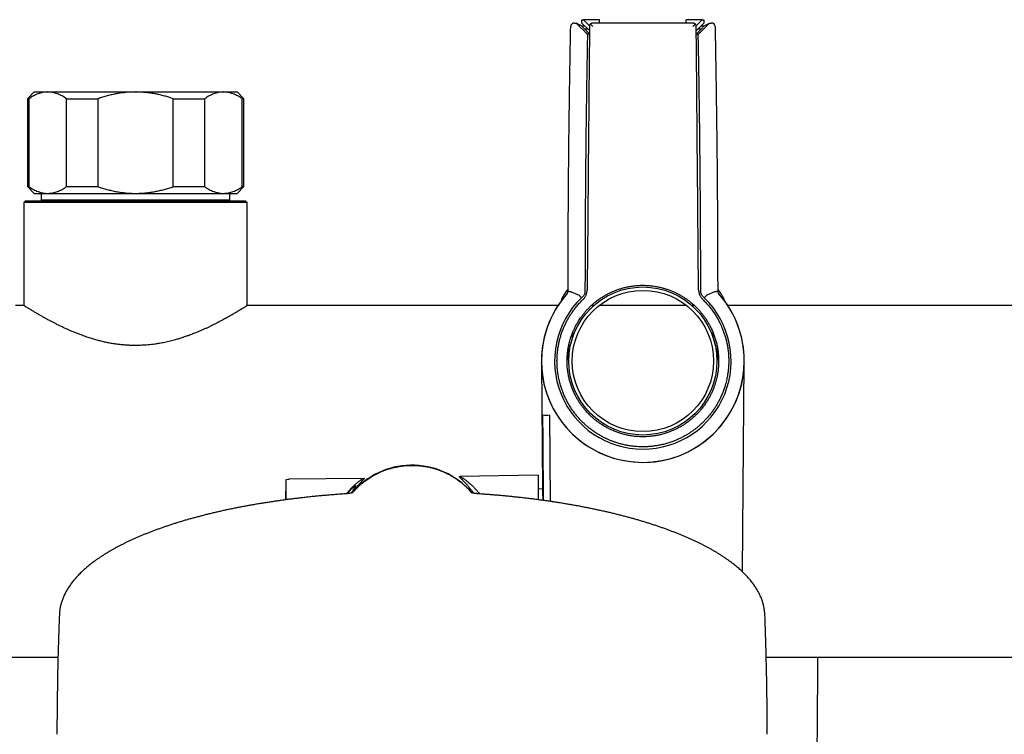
# Model space of a CAD drawing. Header units: millimetres. Extents: x 8 to 1128, y 12 to 2387.
# Tile 38 of 91: x 413 to 559, y 1094 to 1200. Entities that reach past the tile are written whole.
import ezdxf

# ---------------------------------------------------------------- set-up
doc = ezdxf.new("R2010")
doc.units = ezdxf.units.MM

msp = doc.modelspace()

# ---------------------------------------------------------------- linework, layer by layer
at = {"color": 7, "linetype": 'Continuous', "lineweight": 30}
for p, q in [((496.19, 1199.99), (496.4, 1199.99)), ((496.19, 1199.49), (496.19, 1199.99)), ((497.29, 1198.39), (496.19, 1199.49)), ((496.4, 1199.99), (497.3, 1199.09)), ((498.8, 1199.99), (496.4, 1199.99)), ((498.8, 1199.49), (498.8, 1199.99)), ((511.58, 1199.49), (498.8, 1199.49)), ((511.58, 1199.49), (511.58, 1199.99)), ((513.98, 1199.99), (511.58, 1199.99)), ((513.08, 1199.09), (513.98, 1199.99)), ((514.19, 1199.49), (513.1, 1198.39)), ((513.98, 1199.99), (514.19, 1199.99)), ((514.19, 1199.99), (514.19, 1199.49)), ((495.02, 1199.49), (495.35, 1199.49)), ((496.11, 1199.07), (495.35, 1199.49)), ((495.84, 1198.99), (496.49, 1198.34)), ((496.59, 1198.59), (496.11, 1199.07)), ((496.11, 1199.07), (496.61, 1199.07)), ((496.59, 1198.59), (497.28, 1197.9)), ((497.09, 1198.59), (496.59, 1198.59)), ((497.29, 1198.99), (497.29, 1198.99)), ((513.1, 1197.9), (513.79, 1198.59)), ((513.79, 1198.59), (513.29, 1198.59)), ((513.77, 1199.07), (514.27, 1199.07)), ((514.27, 1199.07), (513.79, 1198.59)), ((513.89, 1198.34), (514.54, 1198.99)), ((514.27, 1199.07), (515.04, 1199.49)), ((515.04, 1199.49), (515.36, 1199.49)), ((415.19, 1189.29), (414.19, 1188.29)), ((414.19, 1188.29), (414.19, 1175.29)), ((414.19, 1188.29), (414.42, 1188.29)), ((414.42, 1188.29), (414.42, 1175.29)), ((415.19, 1189.29), (417.2, 1189.29)), ((417.2, 1189.29), (430.19, 1189.29)), ((419.98, 1188.29), (424.62, 1188.29)), ((419.98, 1175.29), (419.98, 1188.29)), ((424.62, 1188.29), (424.62, 1175.29)), ((430.19, 1189.29), (443.18, 1189.29)), ((435.76, 1188.29), (440.4, 1188.29)), ((435.76, 1175.29), (435.76, 1188.29)), ((440.4, 1188.29), (440.4, 1175.29)), ((443.18, 1189.29), (445.19, 1189.29)), ((446.19, 1188.29), (445.19, 1189.29)), ((445.97, 1175.29), (445.97, 1188.29)), ((445.97, 1188.29), (446.19, 1188.29)), ((446.19, 1175.29), (446.19, 1188.29)), ((414.19, 1175.29), (415.19, 1174.29)), ((414.19, 1175.29), (414.42, 1175.29)), ((419.98, 1175.29), (424.62, 1175.29)), ((435.76, 1175.29), (440.4, 1175.29)), ((445.19, 1174.29), (446.19, 1175.29)), ((445.97, 1175.29), (446.19, 1175.29)), ((415.19, 1174.29), (417.2, 1174.29)), ((416.23, 1174.29), (416.23, 1173.29)), ((430.19, 1173.29), (416.23, 1173.29)), ((417.2, 1174.29), (430.19, 1174.29)), ((420.44, 1173.29), (420.44, 1173.19)), ((430.19, 1174.29), (443.18, 1174.29)), ((444.15, 1173.29), (430.19, 1173.29)), ((439.94, 1173.19), (439.94, 1173.29)), ((443.18, 1174.29), (445.19, 1174.29)), ((444.15, 1173.29), (444.15, 1174.29)), ((413.94, 1173.19), (413.69, 1172.94)), ((413.69, 1172.94), (413.69, 1157.69)), ((446.69, 1172.94), (413.69, 1172.94)), ((413.94, 1173.19), (446.44, 1173.19)), ((446.69, 1172.94), (446.44, 1173.19)), ((446.69, 1157.69), (446.69, 1172.94)), ((496.63, 1160.38), (496.63, 1159.78)), ((513.75, 1159.78), (513.75, 1160.38)), ((494.12, 1159.78), (494.13, 1159.91)), ((494.6, 1159.7), (495.75, 1159.22)), ((494.6, 1159.7), (494.6, 1159.7)), ((496.32, 1159.05), (496.11, 1158.86)), ((514.27, 1158.86), (514.07, 1159.05)), ((515.78, 1159.7), (514.64, 1159.22)), ((515.78, 1159.7), (515.78, 1159.7)), ((516.25, 1159.91), (516.26, 1159.78)), ((413.69, 1157.69), (412.43, 1157.69)), ((492.63, 1157.69), (446.69, 1157.69)), ((497.94, 1157.69), (497.56, 1157.69)), ((511.67, 1157.69), (498.72, 1157.69)), ((512.82, 1157.69), (512.44, 1157.69)), ((563.69, 1157.69), (517.75, 1157.69)), ((494.7, 1153.41), (494.79, 1153.41)), ((494.79, 1153.47), (494.79, 1153.66)), ((494.79, 1153.65), (494.79, 1153.41)), ((494.79, 1152.9), (494.79, 1153.47)), ((515.59, 1153.66), (515.59, 1153.47)), ((515.6, 1153.41), (515.59, 1153.64)), ((515.6, 1152.9), (515.59, 1153.47)), ((515.6, 1153.41), (515.69, 1153.41)), ((490.19, 1149.22), (490.36, 1130.56)), ((519.92, 1118.3), (520.19, 1149.22)), ((491.37, 1141.5), (491.48, 1128.72)), ((489.73, 1132.58), (478.12, 1132.38)), ((489.73, 1132.58), (489.73, 1128.97)), ((452.7, 1131.94), (452.43, 1131.93)), ((452.43, 1131.93), (452.43, 1128.97)), ((458.37, 1132.04), (452.92, 1131.99)), ((463.95, 1132.13), (458.37, 1132.04)), ((490.36, 1130.56), (489.73, 1130.55)), ((418.92, 1111.93), (418.92, 1111.94)), ((405.69, 1105.69), (418.72, 1105.69)), ((523.43, 1105.69), (604.69, 1105.69)), ((418.57, 1094.4), (418.58, 1094.26)), ((523.57, 1094.26), (523.57, 1094.4))]:
    msp.add_line(p, q, dxfattribs=at)
at = {"color": 7, "linetype": 'Continuous', "lineweight": 30, "flags": 128}
for points in [[(497.28, 1197.8), (497.23, 1197.82), (497.17, 1197.85), (497.12, 1197.87), (497.08, 1197.88), (497.04, 1197.88), (497.02, 1197.87), (497.01, 1197.86), (497, 1197.83)], [(513.38, 1197.83), (513.38, 1197.86), (513.36, 1197.87), (513.34, 1197.88), (513.3, 1197.88), (513.26, 1197.87), (513.21, 1197.85), (513.15, 1197.82), (513.1, 1197.8)], [(494.13, 1159.91), (494.13, 1159.97), (494.13, 1160.03), (494.13, 1160.08), (494.13, 1160.14), (494.13, 1160.2), (494.13, 1160.26), (494.13, 1160.32), (494.13, 1160.38)], [(516.25, 1160.38), (516.25, 1160.32), (516.25, 1160.26), (516.25, 1160.2), (516.25, 1160.14), (516.25, 1160.08), (516.25, 1160.03), (516.25, 1159.97), (516.25, 1159.91)], [(490.51, 1128.86), (490.44, 1137.78), (490.41, 1141.5)], [(452.42, 1131.51), (452.35, 1129.06), (452.35, 1128.96)], [(452.43, 1131.6), (452.43, 1131.58), (452.42, 1131.51)]]:
    msp.add_lwpolyline(points, dxfattribs=at)
at = {"color": 7, "linetype": 'Continuous', "lineweight": 30}
for radius in [10.95, 10.45]:
    msp.add_circle((505.19, 1149.49), radius, dxfattribs=at)
for centre, radius, start, end in [((495.02, 1198.99), 0.5, 89.9989, 178.8709), ((515.36, 1198.99), 0.5, 1.1291, 90.0011), ((505.19, 1149.49), 15, 138.3329, 41.5669), ((505.19, 1149.49), 15, 138.5707, 0), ((505.19, 1149.49), 13.05, 134.1015, 45.8985), ((497.82, 1156.73), 5, 137.4785, 161.0707), ((512.56, 1156.73), 5, 18.9293, 42.5215), ((505.19, 1149.49), 15, 0, 41.4293), ((505.19, 1148.57), 11.25, 158.7932, 174.5961), ((505.19, 1148.57), 11.25, 5.4039, 21.2068), ((490.9, 1169.85), 28.35, 269.0082, 270.9543), ((471.07, 1122.45), 11.63, 91.2254, 139.572), ((471.07, 1122.45), 11.63, 40.4041, 91.2254), ((452.92, 1131.49), 0.5, 90.5, 116.2042)]:
    msp.add_arc(centre, radius, start, end, dxfattribs=at)
for centre, major_axis, ratio, start_param, end_param in [((504.69, 1547.49), (499.48, 57239.21), 0.000076, 1.576886, 1.577566), ((505.19, 1195.13), (499.5, 0), 0.008727, 1.555981, 1.585612), ((505.69, 1547.49), (-499.48, 57239.21), 0.000076, 4.705619, 4.7063), ((494.76, 1150.47), (0.03, 3), 0.008727, 0.000076, 0.201434), ((515.62, 1150.47), (-0.03, 3), 0.008727, 6.081751, 6.283109)]:
    msp.add_ellipse(centre, major_axis=major_axis, ratio=ratio, start_param=start_param, end_param=end_param, dxfattribs=at)
for points, knots in [([(494.13, 1160.38), (494.14, 1161.99), (494.14, 1165.2), (494.16, 1170.03), (494.19, 1174.86), (494.23, 1179.69), (494.29, 1184.51), (494.35, 1189.34), (494.43, 1194.17), (494.49, 1197.39), (494.52, 1199)], [0, 0, 0, 0, 0.124993, 0.249987, 0.374983, 0.499983, 0.624983, 0.749986, 0.874993, 1, 1, 1, 1]), ([(495.35, 1199.49), (495.35, 1199.48), (495.35, 1199.48), (495.36, 1199.47), (495.38, 1199.45), (495.41, 1199.42), (495.45, 1199.38), (495.51, 1199.32), (495.59, 1199.24), (495.67, 1199.15), (495.76, 1199.07), (495.81, 1199.01), (495.84, 1198.99)], [0, 0, 0, 0, 0.070133, 0.140312, 0.209989, 0.279728, 0.379442, 0.479303, 0.617629, 0.756131, 0.878055, 1, 1, 1, 1]), ([(496.49, 1198.34), (496.53, 1198.3), (496.6, 1198.22), (496.7, 1198.12), (496.79, 1198.04), (496.85, 1197.97), (496.91, 1197.92), (496.94, 1197.89), (496.97, 1197.86), (496.99, 1197.84), (497, 1197.83), (497, 1197.83)], [0, 0, 0, 0, 0.161425, 0.327552, 0.4463391, 0.567979, 0.655952, 0.7460682, 0.8163934, 0.8885936, 1, 1, 1, 1]), ([(497.43, 1199.34), (497.41, 1199.32), (497.37, 1199.26), (497.32, 1199.18), (497.3, 1199.09), (497.29, 1199.02), (497.29, 1198.99), (497.29, 1198.99)], [0, 0, 0, 0, 0.239832, 0.486446, 0.736572, 0.991454, 1, 1, 1, 1]), ([(497.79, 1199.49), (497.79, 1199.49), (497.76, 1199.49), (497.69, 1199.48), (497.6, 1199.45), (497.51, 1199.41), (497.46, 1199.36), (497.43, 1199.34)], [0, 0, 0, 0, 0.008455, 0.260907, 0.518338, 0.756018, 1, 1, 1, 1]), ([(497.78, 1198.99), (497.78, 1198.99), (497.76, 1199.01), (497.7, 1199.07), (497.62, 1199.15), (497.54, 1199.24), (497.47, 1199.3), (497.44, 1199.33), (497.43, 1199.34)], [0, 0, 0, 0, 0.008442, 0.220967, 0.433453, 0.680037, 0.926305, 1, 1, 1, 1]), ([(512.95, 1199.34), (512.92, 1199.36), (512.87, 1199.41), (512.78, 1199.45), (512.69, 1199.48), (512.63, 1199.49), (512.59, 1199.49), (512.59, 1199.49)], [0, 0, 0, 0, 0.237314, 0.481664, 0.734016, 0.991545, 1, 1, 1, 1]), ([(512.6, 1198.99), (512.6, 1198.99), (512.63, 1199.01), (512.68, 1199.07), (512.76, 1199.15), (512.85, 1199.24), (512.91, 1199.3), (512.94, 1199.33), (512.95, 1199.34)], [0, 0, 0, 0, 0.008442, 0.220967, 0.433453, 0.680037, 0.926305, 1, 1, 1, 1]), ([(513.09, 1198.99), (513.09, 1198.99), (513.09, 1199.02), (513.08, 1199.09), (513.06, 1199.18), (513.02, 1199.26), (512.97, 1199.31), (512.95, 1199.34)], [0, 0, 0, 0, 0.008547, 0.258761, 0.513556, 0.753737, 1, 1, 1, 1]), ([(513.38, 1197.83), (513.38, 1197.83), (513.38, 1197.83), (513.4, 1197.85), (513.42, 1197.87), (513.45, 1197.9), (513.49, 1197.94), (513.55, 1198), (513.62, 1198.07), (513.71, 1198.15), (513.8, 1198.24), (513.86, 1198.31), (513.89, 1198.34)], [0, 0, 0, 0, 0.069673, 0.139381, 0.208665, 0.278007, 0.373987, 0.470099, 0.601061, 0.732187, 0.866075, 1, 1, 1, 1]), ([(514.54, 1198.99), (514.58, 1199.02), (514.66, 1199.1), (514.76, 1199.2), (514.84, 1199.29), (514.91, 1199.35), (514.96, 1199.4), (514.99, 1199.44), (515.01, 1199.46), (515.03, 1199.48), (515.03, 1199.48), (515.04, 1199.49)], [0, 0, 0, 0, 0.170573, 0.341024, 0.462343, 0.58351, 0.672552, 0.761478, 0.832042, 0.902539, 1, 1, 1, 1]), ([(515.86, 1199), (515.89, 1197.39), (515.95, 1194.17), (516.03, 1189.34), (516.09, 1184.51), (516.15, 1179.69), (516.19, 1174.86), (516.22, 1170.03), (516.24, 1165.21), (516.25, 1161.99), (516.25, 1160.38)], [0, 0, 0, 0, 0.124993, 0.249987, 0.374983, 0.499983, 0.624983, 0.749986, 0.874993, 1, 1, 1, 1]), ([(497, 1197.83), (496.97, 1196.27), (496.91, 1193.15), (496.84, 1188.47), (496.78, 1183.79), (496.73, 1179.11), (496.69, 1174.42), (496.66, 1169.74), (496.64, 1165.06), (496.64, 1161.94), (496.63, 1160.38)], [0, 0, 0, 0, 0.124993, 0.249986, 0.374982, 0.499978, 0.624982, 0.749986, 0.874993, 1, 1, 1, 1]), ([(513.75, 1160.38), (513.75, 1161.94), (513.74, 1165.06), (513.72, 1169.74), (513.69, 1174.42), (513.65, 1179.1), (513.6, 1183.79), (513.54, 1188.47), (513.47, 1193.15), (513.41, 1196.27), (513.38, 1197.83)], [0, 0, 0, 0, 0.1249931, 0.2499863, 0.3749821, 0.499978, 0.6249821, 0.7499863, 0.8749931, 1, 1, 1, 1]), ([(417.2, 1189.29), (417.17, 1189.29), (417.02, 1189.29), (416.77, 1189.27), (416.43, 1189.22), (416.09, 1189.13), (415.76, 1189.02), (415.42, 1188.88), (415.08, 1188.71), (414.75, 1188.51), (414.53, 1188.36), (414.42, 1188.29)], [0, 0, 0, 0, 0.034085, 0.152699, 0.271315, 0.390844, 0.510376, 0.632431, 0.75449, 0.877243, 1, 1, 1, 1]), ([(419.98, 1188.29), (419.87, 1188.36), (419.65, 1188.51), (419.32, 1188.71), (418.98, 1188.88), (418.63, 1189.02), (418.28, 1189.14), (417.92, 1189.23), (417.56, 1189.28), (417.32, 1189.29), (417.2, 1189.29)], [0, 0, 0, 0, 0.122973, 0.245942, 0.369581, 0.493217, 0.619375, 0.745529, 0.872765, 1, 1, 1, 1]), ([(430.19, 1189.29), (429.96, 1189.29), (429.49, 1189.28), (428.8, 1189.23), (428.1, 1189.15), (427.4, 1189.04), (426.7, 1188.89), (426, 1188.72), (425.31, 1188.52), (424.85, 1188.37), (424.62, 1188.29)], [0, 0, 0, 0, 0.122618, 0.245238, 0.368878, 0.492521, 0.618996, 0.745475, 0.872735, 1, 1, 1, 1]), ([(435.76, 1188.29), (435.54, 1188.36), (435.12, 1188.51), (434.46, 1188.7), (433.81, 1188.86), (433.14, 1189.01), (432.46, 1189.12), (431.76, 1189.21), (431.07, 1189.27), (430.54, 1189.29), (430.25, 1189.29), (430.19, 1189.29)], [0, 0, 0, 0, 0.119246, 0.238489, 0.358338, 0.478183, 0.600299, 0.722411, 0.845493, 0.968574, 1, 1, 1, 1]), ([(443.18, 1189.29), (443.15, 1189.29), (443, 1189.29), (442.75, 1189.27), (442.41, 1189.22), (442.07, 1189.13), (441.74, 1189.02), (441.4, 1188.88), (441.06, 1188.71), (440.73, 1188.51), (440.51, 1188.36), (440.4, 1188.29)], [0, 0, 0, 0, 0.0340845, 0.152699, 0.2713147, 0.3908442, 0.5103765, 0.6324315, 0.7544901, 0.8772433, 1, 1, 1, 1]), ([(445.97, 1188.29), (445.85, 1188.36), (445.63, 1188.51), (445.3, 1188.71), (444.96, 1188.88), (444.61, 1189.02), (444.26, 1189.14), (443.9, 1189.23), (443.54, 1189.28), (443.3, 1189.29), (443.18, 1189.29)], [0, 0, 0, 0, 0.122973, 0.245942, 0.369581, 0.493217, 0.619375, 0.745529, 0.872765, 1, 1, 1, 1]), ([(414.42, 1175.29), (414.53, 1175.21), (414.75, 1175.07), (415.08, 1174.87), (415.42, 1174.7), (415.77, 1174.55), (416.12, 1174.44), (416.48, 1174.35), (416.84, 1174.3), (417.08, 1174.29), (417.2, 1174.29)], [0, 0, 0, 0, 0.122973, 0.245942, 0.369581, 0.493217, 0.619375, 0.745529, 0.872765, 1, 1, 1, 1]), ([(417.2, 1174.29), (417.23, 1174.29), (417.38, 1174.29), (417.63, 1174.31), (417.97, 1174.36), (418.31, 1174.45), (418.65, 1174.56), (418.98, 1174.7), (419.32, 1174.87), (419.65, 1175.07), (419.87, 1175.22), (419.98, 1175.29)], [0, 0, 0, 0, 0.034085, 0.152699, 0.271315, 0.390844, 0.510376, 0.632431, 0.75449, 0.877243, 1, 1, 1, 1]), ([(424.62, 1175.29), (424.84, 1175.21), (425.29, 1175.07), (425.96, 1174.87), (426.64, 1174.7), (427.33, 1174.55), (428.03, 1174.44), (428.75, 1174.35), (429.47, 1174.3), (429.95, 1174.29), (430.19, 1174.29)], [0, 0, 0, 0, 0.122973, 0.245942, 0.369581, 0.493217, 0.619375, 0.745529, 0.872765, 1, 1, 1, 1]), ([(430.19, 1174.29), (430.25, 1174.29), (430.54, 1174.29), (431.05, 1174.31), (431.72, 1174.36), (432.4, 1174.45), (433.07, 1174.56), (433.75, 1174.7), (434.42, 1174.87), (435.1, 1175.07), (435.54, 1175.21), (435.76, 1175.29)], [0, 0, 0, 0, 0.031426, 0.150353, 0.269282, 0.389133, 0.508986, 0.631385, 0.753788, 0.876892, 1, 1, 1, 1]), ([(440.4, 1175.29), (440.51, 1175.21), (440.73, 1175.07), (441.07, 1174.87), (441.41, 1174.7), (441.75, 1174.55), (442.1, 1174.44), (442.46, 1174.35), (442.82, 1174.3), (443.06, 1174.29), (443.18, 1174.29)], [0, 0, 0, 0, 0.1229729, 0.2459423, 0.3695815, 0.4932168, 0.6193748, 0.7455295, 0.8727654, 1, 1, 1, 1]), ([(443.18, 1174.29), (443.21, 1174.29), (443.36, 1174.29), (443.62, 1174.31), (443.95, 1174.36), (444.29, 1174.45), (444.63, 1174.56), (444.96, 1174.7), (445.3, 1174.87), (445.63, 1175.07), (445.86, 1175.22), (445.97, 1175.29)], [0, 0, 0, 0, 0.0340845, 0.152699, 0.2713147, 0.3908442, 0.5103765, 0.6324315, 0.7544901, 0.8772433, 1, 1, 1, 1]), ([(505.19, 1138.29), (505.39, 1138.29), (505.8, 1138.29), (506.41, 1138.35), (507.03, 1138.43), (507.65, 1138.55), (508.28, 1138.71), (508.85, 1138.9), (509.38, 1139.09), (509.85, 1139.29), (510.31, 1139.52), (510.75, 1139.76), (511.18, 1140.01), (511.56, 1140.27), (511.9, 1140.51), (512.24, 1140.77), (512.6, 1141.08), (513, 1141.45), (513.37, 1141.83), (513.73, 1142.22), (514.07, 1142.64), (514.39, 1143.09), (514.69, 1143.54), (514.96, 1143.99), (515.21, 1144.45), (515.43, 1144.92), (515.62, 1145.38), (515.79, 1145.85), (515.93, 1146.28), (516.04, 1146.68), (516.14, 1147.08), (516.23, 1147.53), (516.31, 1148.03), (516.36, 1148.54), (516.39, 1149.04), (516.4, 1149.54), (516.39, 1150), (516.36, 1150.42), (516.31, 1150.87), (516.24, 1151.41), (516.11, 1152.02), (515.95, 1152.63), (515.76, 1153.23), (515.53, 1153.82), (515.29, 1154.36), (515.03, 1154.85), (514.78, 1155.29), (514.51, 1155.72), (514.22, 1156.13), (513.91, 1156.53), (513.62, 1156.88), (513.34, 1157.19), (513.08, 1157.45), (512.81, 1157.71), (512.47, 1158.02), (512.03, 1158.38), (511.51, 1158.75), (511, 1159.08), (510.5, 1159.36), (510.01, 1159.61), (509.52, 1159.83), (509.04, 1160.02), (508.55, 1160.18), (508.07, 1160.32), (507.58, 1160.44), (507.14, 1160.53), (506.73, 1160.59), (506.3, 1160.64), (505.78, 1160.68), (505.27, 1160.7), (504.83, 1160.69), (504.36, 1160.67), (503.8, 1160.61), (503.17, 1160.52), (502.57, 1160.39), (502.02, 1160.24), (501.5, 1160.07), (501, 1159.89), (500.53, 1159.68), (500.08, 1159.46), (499.63, 1159.22), (499.2, 1158.96), (498.82, 1158.71), (498.48, 1158.47), (498.15, 1158.21), (497.79, 1157.91), (497.41, 1157.56), (497.05, 1157.19), (496.71, 1156.82), (496.39, 1156.43), (496.12, 1156.07), (495.89, 1155.74), (495.66, 1155.39), (495.42, 1154.98), (495.18, 1154.53), (494.96, 1154.06), (494.76, 1153.6), (494.59, 1153.13), (494.45, 1152.7), (494.34, 1152.3), (494.25, 1151.9), (494.15, 1151.45), (494.08, 1150.94), (494.02, 1150.44), (493.99, 1149.94), (493.98, 1149.43), (493.99, 1148.98), (494.02, 1148.56), (494.07, 1148.11), (494.14, 1147.57), (494.27, 1146.96), (494.43, 1146.35), (494.62, 1145.75), (494.85, 1145.16), (495.09, 1144.62), (495.35, 1144.13), (495.6, 1143.69), (495.87, 1143.26), (496.16, 1142.84), (496.47, 1142.45), (496.77, 1142.1), (497.05, 1141.79), (497.34, 1141.49), (497.7, 1141.16), (498.1, 1140.81), (498.52, 1140.48), (498.96, 1140.17), (499.41, 1139.88), (499.89, 1139.61), (500.4, 1139.36), (500.94, 1139.12), (501.51, 1138.9), (502.11, 1138.71), (502.72, 1138.55), (503.36, 1138.43), (503.99, 1138.34), (504.6, 1138.29), (504.99, 1138.29), (505.19, 1138.29)], [0, 0, 0, 0, 0.008555, 0.017301, 0.026046, 0.035184, 0.044321, 0.053688, 0.060942, 0.068199, 0.075453, 0.082572, 0.089695, 0.096814, 0.102097, 0.107379, 0.115009, 0.122639, 0.130166, 0.137694, 0.145416, 0.153137, 0.161076, 0.16846, 0.175847, 0.18323, 0.190302, 0.197378, 0.20445, 0.209613, 0.214776, 0.222028, 0.229285, 0.236537, 0.243656, 0.250778, 0.257896, 0.263178, 0.268459, 0.27735, 0.286241, 0.29515, 0.304059, 0.313092, 0.322126, 0.329377, 0.336633, 0.343884, 0.351002, 0.358123, 0.36524, 0.370521, 0.375802, 0.380987, 0.386171, 0.395635, 0.405099, 0.413328, 0.421557, 0.429495, 0.436879, 0.444267, 0.45165, 0.458722, 0.465798, 0.47287, 0.478033, 0.483196, 0.491598, 0.5, 0.505184, 0.510368, 0.519831, 0.529294, 0.537523, 0.545752, 0.553689, 0.560943, 0.5682, 0.575454, 0.582573, 0.589696, 0.596815, 0.602098, 0.60738, 0.614763, 0.622151, 0.629534, 0.636606, 0.643681, 0.650752, 0.655915, 0.661078, 0.668462, 0.675849, 0.683233, 0.690304, 0.69738, 0.704452, 0.709615, 0.714778, 0.72203, 0.729287, 0.736539, 0.743658, 0.75078, 0.757898, 0.76318, 0.768461, 0.777352, 0.786243, 0.795152, 0.804061, 0.813094, 0.822128, 0.82938, 0.836635, 0.843887, 0.851004, 0.858125, 0.865243, 0.870523, 0.875804, 0.883434, 0.891063, 0.898591, 0.906118, 0.913839, 0.92156, 0.929498, 0.938055, 0.946802, 0.955549, 0.964688, 0.973827, 0.983196, 0.991598, 1, 1, 1, 1]), ([(493.95, 1159.41), (493.97, 1159.45), (494.03, 1159.51), (494.09, 1159.63), (494.11, 1159.73), (494.12, 1159.78)], [0, 0, 0, 0, 0.303115, 0.615021, 1, 1, 1, 1]), ([(494.6, 1159.7), (494.57, 1159.7), (494.52, 1159.71), (494.44, 1159.73), (494.36, 1159.74), (494.29, 1159.75), (494.24, 1159.76), (494.19, 1159.77), (494.15, 1159.77), (494.13, 1159.78), (494.12, 1159.78), (494.12, 1159.78), (494.12, 1159.78)], [0, 0, 0, 0, 0.108085, 0.219304, 0.327389, 0.438608, 0.546693, 0.657911, 0.766006, 0.877233, 0.972053, 1, 1, 1, 1]), ([(495.75, 1159.22), (495.75, 1159.22), (495.75, 1159.22), (495.75, 1159.22), (495.75, 1159.22)], [0, 0, 0, 0, 0.840749, 1, 1, 1, 1]), ([(495.75, 1159.22), (495.77, 1159.2), (495.81, 1159.16), (495.87, 1159.1), (495.92, 1159.05), (495.97, 1158.99), (496.02, 1158.95), (496.05, 1158.91), (496.08, 1158.88), (496.1, 1158.86), (496.11, 1158.86), (496.11, 1158.86), (496.11, 1158.86)], [0, 0, 0, 0, 0.104707, 0.212451, 0.317159, 0.424903, 0.529614, 0.637361, 0.74208, 0.849836, 0.965411, 1, 1, 1, 1]), ([(496.63, 1159.78), (496.63, 1159.73), (496.63, 1159.61), (496.58, 1159.45), (496.51, 1159.3), (496.42, 1159.16), (496.35, 1159.08), (496.32, 1159.05)], [0, 0, 0, 0, 0.2021121, 0.4100854, 0.6122008, 0.8201758, 1, 1, 1, 1]), ([(496.34, 1158.6), (496.39, 1158.64), (496.48, 1158.73), (496.6, 1158.89), (496.7, 1159.06), (496.79, 1159.23), (496.85, 1159.4), (496.9, 1159.56), (496.93, 1159.73), (496.95, 1159.88), (496.95, 1159.97), (496.95, 1160.01)], [0, 0, 0, 0, 0.121945, 0.245044, 0.371847, 0.499949, 0.604681, 0.71014, 0.817893, 0.926438, 1, 1, 1, 1]), ([(513.43, 1160.01), (513.43, 1159.95), (513.44, 1159.82), (513.47, 1159.62), (513.52, 1159.43), (513.58, 1159.25), (513.66, 1159.09), (513.75, 1158.95), (513.84, 1158.81), (513.94, 1158.69), (514.01, 1158.62), (514.04, 1158.6)], [0, 0, 0, 0, 0.121945, 0.245043, 0.371847, 0.499949, 0.604675, 0.710129, 0.817876, 0.926415, 1, 1, 1, 1]), ([(514.07, 1159.05), (514.03, 1159.09), (513.95, 1159.17), (513.86, 1159.31), (513.79, 1159.47), (513.75, 1159.63), (513.75, 1159.73), (513.75, 1159.78)], [0, 0, 0, 0, 0.202167, 0.410197, 0.61236, 0.820388, 1, 1, 1, 1]), ([(514.63, 1159.22), (514.61, 1159.2), (514.57, 1159.16), (514.51, 1159.1), (514.46, 1159.05), (514.41, 1158.99), (514.37, 1158.95), (514.33, 1158.91), (514.3, 1158.88), (514.28, 1158.86), (514.27, 1158.86), (514.27, 1158.86), (514.27, 1158.86)], [0, 0, 0, 0, 0.104707, 0.212451, 0.317159, 0.424903, 0.529614, 0.637361, 0.74208, 0.849836, 0.965411, 1, 1, 1, 1]), ([(514.63, 1159.22), (514.63, 1159.22), (514.63, 1159.22), (514.64, 1159.22), (514.64, 1159.22)], [0, 0, 0, 0, 0.8408116, 1, 1, 1, 1]), ([(516.26, 1159.78), (516.26, 1159.78), (516.26, 1159.78), (516.25, 1159.78), (516.23, 1159.77), (516.2, 1159.77), (516.15, 1159.76), (516.09, 1159.75), (516.02, 1159.74), (515.95, 1159.73), (515.87, 1159.71), (515.81, 1159.7), (515.78, 1159.7)], [0, 0, 0, 0, 0.0279473, 0.1227665, 0.2308608, 0.3420886, 0.4501734, 0.561392, 0.6694768, 0.780696, 0.8887808, 1, 1, 1, 1]), ([(516.26, 1159.78), (516.27, 1159.74), (516.29, 1159.66), (516.34, 1159.53), (516.4, 1159.45), (516.44, 1159.41)], [0, 0, 0, 0, 0.303115, 0.61502, 1, 1, 1, 1]), ([(446.69, 1157.69), (446.69, 1157.69), (446.69, 1157.69), (446.67, 1157.68), (446.64, 1157.66), (446.58, 1157.62), (446.5, 1157.57), (446.4, 1157.51), (446.26, 1157.42), (446.09, 1157.32), (445.87, 1157.18), (445.61, 1157.02), (445.35, 1156.86), (445.09, 1156.71), (444.86, 1156.57), (444.6, 1156.42), (444.34, 1156.27), (444.08, 1156.12), (443.8, 1155.96), (443.5, 1155.8), (443.19, 1155.62), (442.87, 1155.45), (442.54, 1155.28), (442.2, 1155.1), (441.85, 1154.92), (441.48, 1154.74), (441.1, 1154.56), (440.71, 1154.37), (440.3, 1154.18), (439.88, 1154), (439.37, 1153.78), (438.78, 1153.54), (438.15, 1153.3), (437.57, 1153.1), (437.03, 1152.92), (436.48, 1152.74), (435.97, 1152.6), (435.51, 1152.48), (435.1, 1152.38), (434.7, 1152.29), (434.31, 1152.2), (433.91, 1152.13), (433.48, 1152.05), (433.03, 1151.98), (432.54, 1151.92), (432.05, 1151.87), (431.58, 1151.83), (431.13, 1151.81), (430.71, 1151.79), (430.29, 1151.78), (429.82, 1151.79), (429.31, 1151.8), (428.75, 1151.84), (428.19, 1151.88), (427.58, 1151.95), (426.93, 1152.04), (426.25, 1152.16), (425.6, 1152.3), (424.96, 1152.45), (424.33, 1152.62), (423.67, 1152.81), (422.98, 1153.04), (422.32, 1153.27), (421.73, 1153.49), (421.21, 1153.7), (420.69, 1153.92), (420.19, 1154.13), (419.7, 1154.36), (419.23, 1154.58), (418.77, 1154.8), (418.35, 1155.02), (417.96, 1155.22), (417.55, 1155.43), (417.11, 1155.67), (416.65, 1155.92), (416.22, 1156.17), (415.88, 1156.36), (415.62, 1156.52), (415.42, 1156.63), (415.23, 1156.74), (415.04, 1156.86), (414.84, 1156.98), (414.64, 1157.1), (414.45, 1157.22), (414.29, 1157.32), (414.15, 1157.41), (414.02, 1157.48), (413.92, 1157.55), (413.83, 1157.6), (413.76, 1157.65), (413.72, 1157.67), (413.7, 1157.69), (413.69, 1157.69), (413.69, 1157.69), (413.69, 1157.69)], [0, 0, 0, 0, 0.0084, 0.0167344, 0.0250772, 0.0362712, 0.0474652, 0.0587397, 0.0700144, 0.0842464, 0.0985166, 0.1133791, 0.1282815, 0.1386195, 0.1489576, 0.1593438, 0.16973, 0.1792271, 0.1887326, 0.1991944, 0.2096668, 0.219562, 0.2294573, 0.2393861, 0.249315, 0.2595744, 0.2698338, 0.280129, 0.2904243, 0.3010397, 0.3116652, 0.3271268, 0.3426216, 0.3542868, 0.3659519, 0.3776836, 0.3894152, 0.3977081, 0.406008, 0.4138231, 0.4216381, 0.4294797, 0.4373213, 0.4465458, 0.4557703, 0.4650457, 0.474321, 0.4823526, 0.4903932, 0.4982106, 0.5060363, 0.5165403, 0.5270443, 0.5376285, 0.5482128, 0.5615795, 0.5749829, 0.5877758, 0.600569, 0.6134698, 0.626371, 0.6419793, 0.6576268, 0.6698529, 0.682079, 0.6943704, 0.7066619, 0.7190503, 0.7314386, 0.7438904, 0.7563421, 0.7669856, 0.7776394, 0.7931426, 0.8086793, 0.8238279, 0.8390105, 0.8472991, 0.8555876, 0.8639009, 0.8722142, 0.8831402, 0.8940817, 0.9050713, 0.9160778, 0.9268043, 0.9375307, 0.9483253, 0.9591199, 0.9704755, 0.9818522, 0.9894635, 0.9970747, 1, 1, 1, 1]), ([(505.19, 1136.79), (505.19, 1136.79), (505.05, 1136.79), (504.75, 1136.8), (504.27, 1136.82), (503.74, 1136.87), (503.17, 1136.95), (502.61, 1137.05), (502.06, 1137.18), (501.52, 1137.33), (501.03, 1137.49), (500.58, 1137.66), (500.13, 1137.84), (499.65, 1138.06), (499.14, 1138.33), (498.64, 1138.61), (498.16, 1138.91), (497.7, 1139.23), (497.29, 1139.55), (496.92, 1139.85), (496.56, 1140.17), (496.18, 1140.54), (495.78, 1140.96), (495.41, 1141.39), (495.06, 1141.83), (494.73, 1142.29), (494.41, 1142.77), (494.11, 1143.28), (493.83, 1143.82), (493.57, 1144.36), (493.34, 1144.92), (493.14, 1145.49), (492.96, 1146.09), (492.82, 1146.62), (492.73, 1147.08), (492.65, 1147.51), (492.58, 1148), (492.53, 1148.55), (492.5, 1149.13), (492.49, 1149.73), (492.52, 1150.34), (492.58, 1150.96), (492.66, 1151.57), (492.78, 1152.16), (492.92, 1152.75), (493.08, 1153.32), (493.28, 1153.9), (493.51, 1154.48), (493.74, 1154.98), (493.96, 1155.41), (494.17, 1155.8), (494.43, 1156.24), (494.75, 1156.71), (495.09, 1157.19), (495.48, 1157.67), (495.9, 1158.15), (496.19, 1158.45), (496.34, 1158.6)], [0, 0, 0, 0, 0.000002, 0.014543, 0.029083, 0.048198, 0.067323, 0.086438, 0.105063, 0.123696, 0.14232, 0.156861, 0.171401, 0.190515, 0.209639, 0.228753, 0.247377, 0.26601, 0.284633, 0.29917, 0.313707, 0.332816, 0.351935, 0.371044, 0.389663, 0.408291, 0.42691, 0.447396, 0.467385, 0.487374, 0.507296, 0.527218, 0.548237, 0.569257, 0.582023, 0.594789, 0.613148, 0.631516, 0.649875, 0.670451, 0.69104, 0.711617, 0.732101, 0.75209, 0.772079, 0.792002, 0.811924, 0.832943, 0.853963, 0.867051, 0.880139, 0.898969, 0.917808, 0.936638, 0.957754, 0.978884, 1, 1, 1, 1]), ([(514.04, 1158.6), (514.19, 1158.44), (514.5, 1158.13), (514.93, 1157.65), (515.32, 1157.15), (515.68, 1156.66), (516, 1156.16), (516.29, 1155.66), (516.54, 1155.19), (516.75, 1154.75), (516.94, 1154.3), (517.13, 1153.81), (517.32, 1153.26), (517.48, 1152.71), (517.61, 1152.16), (517.71, 1151.62), (517.79, 1151.11), (517.84, 1150.63), (517.87, 1150.14), (517.89, 1149.61), (517.88, 1149.03), (517.85, 1148.46), (517.79, 1147.9), (517.71, 1147.35), (517.61, 1146.85), (517.5, 1146.38), (517.37, 1145.91), (517.21, 1145.4), (517.01, 1144.85), (516.79, 1144.33), (516.55, 1143.82), (516.3, 1143.33), (516.04, 1142.88), (515.78, 1142.48), (515.5, 1142.07), (515.18, 1141.65), (514.81, 1141.2), (514.43, 1140.78), (514.04, 1140.38), (513.63, 1140), (513.24, 1139.66), (512.86, 1139.37), (512.46, 1139.08), (512.02, 1138.78), (511.52, 1138.48), (511.02, 1138.21), (510.52, 1137.96), (510.01, 1137.74), (509.46, 1137.53), (508.86, 1137.33), (508.22, 1137.15), (507.59, 1137.02), (506.97, 1136.91), (506.37, 1136.84), (505.78, 1136.8), (505.39, 1136.8), (505.19, 1136.79)], [0, 0, 0, 0, 0.02191, 0.043221, 0.064532, 0.084488, 0.104444, 0.123401, 0.142359, 0.157134, 0.17191, 0.191128, 0.210356, 0.229575, 0.247952, 0.266338, 0.284716, 0.299491, 0.314265, 0.333483, 0.352711, 0.371928, 0.390305, 0.408691, 0.427067, 0.441842, 0.456616, 0.475833, 0.49506, 0.514278, 0.532654, 0.551039, 0.569415, 0.584191, 0.598966, 0.618185, 0.637415, 0.656634, 0.675012, 0.693399, 0.711777, 0.726552, 0.741327, 0.760545, 0.779774, 0.798993, 0.81737, 0.835756, 0.854133, 0.876569, 0.898399, 0.920228, 0.940679, 0.96113, 0.980565, 1, 1, 1, 1]), ([(490.19, 1149.19), (490.19, 1149.19), (490.19, 1149.2), (490.19, 1149.21), (490.19, 1149.22), (490.19, 1149.22)], [0, 0, 0, 0, 0.11455, 0.795812, 1, 1, 1, 1]), ([(520.19, 1149.22), (520.19, 1149.22), (520.19, 1149.22), (520.19, 1149.22), (520.19, 1149.22)], [0, 0, 0, 0, 0.990234, 1, 1, 1, 1]), ([(520.19, 1149.22), (520.19, 1149.22), (520.19, 1149.22), (520.19, 1149.21), (520.19, 1149.2), (520.19, 1149.19)], [0, 0, 0, 0, 0.2317787, 0.9689914, 1, 1, 1, 1]), ([(462.27, 1130), (462.34, 1130.08), (462.52, 1130.3), (462.84, 1130.63), (463.24, 1131.01), (463.61, 1131.34), (463.94, 1131.6), (464.22, 1131.81), (464.51, 1132.02), (464.83, 1132.23), (465.17, 1132.44), (465.54, 1132.65), (465.91, 1132.84), (466.25, 1133), (466.55, 1133.14), (466.87, 1133.27), (467.18, 1133.38), (467.49, 1133.49), (467.77, 1133.57), (468.03, 1133.65), (468.3, 1133.72), (468.56, 1133.78), (468.82, 1133.83), (469.05, 1133.88), (469.26, 1133.91), (469.49, 1133.95), (469.71, 1133.97), (469.92, 1134), (470.12, 1134.02), (470.34, 1134.03), (470.56, 1134.04), (470.8, 1134.05), (471.05, 1134.05), (471.3, 1134.05), (471.54, 1134.05), (471.78, 1134.03), (472.03, 1134.02), (472.27, 1133.99), (472.52, 1133.96), (472.75, 1133.93), (473.01, 1133.89), (473.29, 1133.84), (473.58, 1133.78), (473.87, 1133.71), (474.15, 1133.64), (474.4, 1133.57), (474.62, 1133.5), (474.9, 1133.41), (475.23, 1133.29), (475.64, 1133.12), (476.04, 1132.94), (476.45, 1132.73), (476.86, 1132.51), (477.28, 1132.26), (477.65, 1132.01), (477.99, 1131.77), (478.31, 1131.53), (478.63, 1131.26), (478.98, 1130.95), (479.32, 1130.62), (479.63, 1130.29), (479.8, 1130.09), (479.88, 1130)], [0, 0, 0, 0, 0.023712, 0.062005, 0.101902, 0.141813, 0.164518, 0.187223, 0.211052, 0.234882, 0.25871, 0.283838, 0.308965, 0.326387, 0.343807, 0.359594, 0.37538, 0.390162, 0.401084, 0.412004, 0.421922, 0.431839, 0.441147, 0.447685, 0.454222, 0.460808, 0.467392, 0.472512, 0.477632, 0.482818, 0.488003, 0.493639, 0.499378, 0.505118, 0.510751, 0.516474, 0.522199, 0.528739, 0.535282, 0.541908, 0.548537, 0.558197, 0.568359, 0.578523, 0.589452, 0.600381, 0.609381, 0.618381, 0.638002, 0.657627, 0.681353, 0.705081, 0.733298, 0.761517, 0.791726, 0.81683, 0.841934, 0.872279, 0.902624, 0.938987, 0.975351, 1, 1, 1, 1]), ([(461.4, 1129.85), (461.45, 1129.93), (461.6, 1130.12), (461.85, 1130.41), (462.13, 1130.72), (462.38, 1130.96), (462.59, 1131.16), (462.77, 1131.32), (462.94, 1131.46), (463.1, 1131.6), (463.25, 1131.72), (463.39, 1131.81), (463.5, 1131.89), (463.59, 1131.95), (463.67, 1132.01), (463.75, 1132.05), (463.82, 1132.09), (463.88, 1132.12), (463.92, 1132.13), (463.96, 1132.14), (463.98, 1132.13), (463.97, 1132.1), (463.95, 1132.06), (463.91, 1132.01), (463.86, 1131.95), (463.8, 1131.88), (463.73, 1131.8), (463.64, 1131.7), (463.53, 1131.59), (463.41, 1131.45), (463.28, 1131.31), (463.15, 1131.16), (463.01, 1131), (462.88, 1130.84), (462.75, 1130.68), (462.58, 1130.47), (462.43, 1130.26), (462.31, 1130.1), (462.28, 1130.05)], [0, 0, 0, 0, 0.026652, 0.069562, 0.112772, 0.15605, 0.185128, 0.214229, 0.24347, 0.27274, 0.302168, 0.331632, 0.353772, 0.375913, 0.398136, 0.420358, 0.444768, 0.469177, 0.493737, 0.518296, 0.546797, 0.575297, 0.604062, 0.632827, 0.657182, 0.681538, 0.706024, 0.730511, 0.758854, 0.787196, 0.815677, 0.844157, 0.868721, 0.893285, 0.917911, 0.942536, 0.981072, 1, 1, 1, 1]), ([(480.17, 1129.94), (480.09, 1130.04), (479.94, 1130.25), (479.71, 1130.56), (479.5, 1130.81), (479.32, 1131.02), (479.17, 1131.19), (479.03, 1131.35), (478.87, 1131.52), (478.68, 1131.71), (478.52, 1131.88), (478.39, 1132.01), (478.31, 1132.1), (478.24, 1132.17), (478.19, 1132.22), (478.15, 1132.27), (478.12, 1132.31), (478.1, 1132.34), (478.09, 1132.36), (478.1, 1132.38), (478.11, 1132.38), (478.15, 1132.38), (478.2, 1132.36), (478.27, 1132.33), (478.33, 1132.3), (478.41, 1132.26), (478.5, 1132.2), (478.61, 1132.14), (478.74, 1132.05), (478.92, 1131.93), (479.13, 1131.77), (479.36, 1131.59), (479.57, 1131.41), (479.76, 1131.24), (479.98, 1131.03), (480.24, 1130.77), (480.54, 1130.45), (480.78, 1130.16), (480.95, 1129.96), (481.03, 1129.85), (481.05, 1129.83)], [0, 0, 0, 0, 0.032273, 0.068871, 0.105518, 0.129223, 0.152928, 0.176697, 0.200466, 0.239226, 0.278083, 0.304101, 0.330157, 0.349806, 0.369455, 0.389192, 0.408928, 0.428385, 0.447842, 0.467398, 0.486955, 0.513224, 0.539552, 0.559436, 0.579321, 0.599291, 0.619261, 0.641982, 0.664727, 0.699013, 0.733301, 0.767819, 0.802337, 0.825528, 0.848719, 0.895197, 0.931557, 0.967962, 0.992354, 1, 1, 1, 1]), ([(460.99, 1129.82), (460.87, 1129.81), (460.51, 1129.79), (459.92, 1129.74), (459.23, 1129.69), (458.53, 1129.63), (457.84, 1129.57), (457.15, 1129.51), (456.46, 1129.44), (455.78, 1129.37), (455.1, 1129.29), (454.42, 1129.21), (453.74, 1129.13), (453.07, 1129.05), (452.4, 1128.96), (451.73, 1128.87), (451.07, 1128.78), (450.41, 1128.68), (449.76, 1128.58), (449.11, 1128.48), (448.46, 1128.37), (447.82, 1128.26), (447.18, 1128.15), (446.55, 1128.04), (445.92, 1127.92), (445.3, 1127.8), (444.68, 1127.67), (444.06, 1127.55), (443.45, 1127.42), (442.85, 1127.28), (442.25, 1127.15), (441.66, 1127.01), (441.07, 1126.87), (440.49, 1126.72), (439.91, 1126.57), (439.34, 1126.42), (438.78, 1126.27), (438.22, 1126.12), (437.66, 1125.96), (437.12, 1125.8), (436.58, 1125.63), (436.04, 1125.47), (435.52, 1125.3), (434.99, 1125.12), (434.48, 1124.95), (433.97, 1124.77), (433.47, 1124.59), (432.98, 1124.41), (432.49, 1124.23), (432.01, 1124.04), (431.54, 1123.85), (431.08, 1123.66), (430.62, 1123.47), (430.17, 1123.27), (429.73, 1123.07), (429.29, 1122.87), (428.86, 1122.67), (428.44, 1122.46), (428.03, 1122.25), (427.63, 1122.04), (427.23, 1121.83), (426.85, 1121.61), (426.47, 1121.4), (426.1, 1121.18), (425.73, 1120.96), (425.38, 1120.73), (425.04, 1120.51), (424.7, 1120.28), (424.37, 1120.05), (424.05, 1119.82), (423.74, 1119.58), (423.44, 1119.35), (423.15, 1119.11), (422.86, 1118.87), (422.59, 1118.63), (422.32, 1118.39), (422.07, 1118.14), (421.82, 1117.89), (421.58, 1117.65), (421.36, 1117.4), (421.14, 1117.14), (420.93, 1116.89), (420.73, 1116.64), (420.55, 1116.38), (420.37, 1116.12), (420.2, 1115.87), (420.05, 1115.61), (419.9, 1115.35), (419.76, 1115.09), (419.64, 1114.83), (419.52, 1114.56), (419.41, 1114.3), (419.32, 1114.04), (419.23, 1113.78), (419.16, 1113.51), (419.09, 1113.25), (419.04, 1112.99), (418.99, 1112.72), (418.96, 1112.46), (418.93, 1112.2), (418.92, 1112.02), (418.92, 1111.93), (418.92, 1111.93)], [0, 0, 0, 0, 0.0053447, 0.0154977, 0.0256512, 0.0358051, 0.0459596, 0.0561146, 0.0662702, 0.0764264, 0.0865832, 0.0967408, 0.1068991, 0.1170582, 0.1272181, 0.1373788, 0.1475405, 0.1577031, 0.1678667, 0.1780314, 0.1881972, 0.1983641, 0.2085322, 0.2187016, 0.2288723, 0.2390443, 0.2492178, 0.2593928, 0.2695694, 0.2797476, 0.2899275, 0.3001092, 0.3102927, 0.3204782, 0.3306657, 0.3408553, 0.351047, 0.3612411, 0.3714375, 0.3816364, 0.3918379, 0.402042, 0.4122489, 0.4224586, 0.4326714, 0.4428872, 0.4531063, 0.4633286, 0.4735545, 0.4837838, 0.4940168, 0.5042536, 0.5144943, 0.524739, 0.5349878, 0.5452407, 0.5554978, 0.5657593, 0.5760252, 0.5862954, 0.59657, 0.6068489, 0.6171321, 0.6274194, 0.6377107, 0.6480058, 0.6583043, 0.6686057, 0.6789098, 0.6892157, 0.6995228, 0.70983, 0.7201361, 0.7304398, 0.7407395, 0.7510336, 0.7613201, 0.7715969, 0.7818616, 0.7921116, 0.802344, 0.8125558, 0.8227441, 0.8329055, 0.8430369, 0.8531352, 0.8631975, 0.8732211, 0.8832039, 0.8931442, 0.9030406, 0.9128928, 0.9227008, 0.9324658, 0.9421893, 0.9518739, 0.9615228, 0.9711397, 0.9807292, 0.9902961, 0.999846, 1, 1, 1, 1]), ([(462.35, 1130.03), (462.35, 1130.03), (462.35, 1130.03), (462.35, 1130.03), (462.34, 1130.03), (462.32, 1130.02), (462.28, 1130.01), (462.24, 1130), (462.19, 1129.98), (462.13, 1129.97), (462.05, 1129.95), (461.97, 1129.93), (461.87, 1129.92), (461.77, 1129.9), (461.65, 1129.88), (461.52, 1129.87), (461.39, 1129.85), (461.25, 1129.84), (461.12, 1129.83), (461.03, 1129.82), (460.99, 1129.82)], [0, 0, 0, 0, 0.0028641, 0.033301, 0.0642475, 0.104458, 0.1476959, 0.1946577, 0.2455436, 0.3004248, 0.3592198, 0.4216914, 0.4874492, 0.5554475, 0.6278249, 0.7024204, 0.7790625, 0.8575036, 0.9374573, 1, 1, 1, 1]), ([(462.77, 1131.06), (462.76, 1131.06), (462.72, 1131.05), (462.64, 1131), (462.54, 1130.93), (462.43, 1130.84), (462.3, 1130.72), (462.15, 1130.59), (461.99, 1130.42), (461.81, 1130.24), (461.65, 1130.05), (461.54, 1129.92), (461.49, 1129.87)], [0, 0, 0, 0, 0.111821, 0.223643, 0.323208, 0.422867, 0.522537, 0.622117, 0.724475, 0.826913, 0.929359, 1, 1, 1, 1]), ([(462.07, 1129.96), (462.09, 1129.99), (462.16, 1130.09), (462.25, 1130.23), (462.36, 1130.39), (462.47, 1130.56), (462.58, 1130.71), (462.66, 1130.84), (462.72, 1130.94), (462.76, 1131.02), (462.77, 1131.05), (462.77, 1131.06)], [0, 0, 0, 0, 0.055709, 0.146985, 0.238262, 0.363741, 0.489293, 0.614767, 0.74315, 0.87162, 1, 1, 1, 1]), ([(481.15, 1129.82), (481.12, 1129.82), (481.04, 1129.83), (480.91, 1129.84), (480.77, 1129.85), (480.63, 1129.87), (480.5, 1129.88), (480.38, 1129.9), (480.28, 1129.92), (480.18, 1129.93), (480.09, 1129.95), (480.02, 1129.97), (479.95, 1129.98), (479.9, 1130), (479.86, 1130.01), (479.83, 1130.02), (479.81, 1130.03), (479.8, 1130.03), (479.8, 1130.03), (479.8, 1130.03)], [0, 0, 0, 0, 0.052549, 0.13314, 0.213044, 0.292172, 0.370452, 0.447823, 0.514245, 0.576633, 0.641339, 0.706191, 0.760719, 0.811618, 0.858937, 0.902849, 0.943649, 0.981757, 1, 1, 1, 1]), ([(523.23, 1111.93), (523.23, 1111.96), (523.23, 1112.06), (523.21, 1112.26), (523.18, 1112.52), (523.15, 1112.78), (523.1, 1113.04), (523.04, 1113.31), (522.98, 1113.57), (522.9, 1113.83), (522.81, 1114.09), (522.72, 1114.35), (522.61, 1114.61), (522.49, 1114.87), (522.37, 1115.13), (522.23, 1115.38), (522.08, 1115.64), (521.92, 1115.9), (521.76, 1116.15), (521.58, 1116.41), (521.39, 1116.66), (521.2, 1116.92), (520.99, 1117.17), (520.77, 1117.42), (520.54, 1117.67), (520.31, 1117.91), (520.06, 1118.16), (519.81, 1118.4), (519.54, 1118.65), (519.27, 1118.89), (518.98, 1119.13), (518.69, 1119.36), (518.39, 1119.6), (518.08, 1119.83), (517.76, 1120.07), (517.43, 1120.29), (517.09, 1120.52), (516.74, 1120.75), (516.39, 1120.97), (516.03, 1121.19), (515.66, 1121.41), (515.28, 1121.63), (514.89, 1121.84), (514.49, 1122.06), (514.09, 1122.27), (513.67, 1122.47), (513.25, 1122.68), (512.83, 1122.88), (512.39, 1123.08), (511.95, 1123.28), (511.5, 1123.48), (511.04, 1123.67), (510.57, 1123.87), (510.1, 1124.05), (509.62, 1124.24), (509.13, 1124.43), (508.64, 1124.61), (508.14, 1124.79), (507.63, 1124.96), (507.11, 1125.14), (506.59, 1125.31), (506.06, 1125.48), (505.53, 1125.64), (504.99, 1125.81), (504.44, 1125.97), (503.89, 1126.13), (503.33, 1126.28), (502.76, 1126.44), (502.19, 1126.59), (501.61, 1126.73), (501.03, 1126.88), (500.44, 1127.02), (499.85, 1127.16), (499.25, 1127.29), (498.64, 1127.43), (498.03, 1127.56), (497.42, 1127.68), (496.8, 1127.81), (496.18, 1127.93), (495.55, 1128.05), (494.91, 1128.16), (494.27, 1128.27), (493.63, 1128.38), (492.99, 1128.49), (492.33, 1128.59), (491.68, 1128.69), (491.02, 1128.79), (490.36, 1128.88), (489.69, 1128.97), (489.02, 1129.06), (488.35, 1129.14), (487.67, 1129.22), (487, 1129.3), (486.31, 1129.37), (485.63, 1129.44), (484.94, 1129.51), (484.25, 1129.58), (483.56, 1129.64), (482.86, 1129.69), (482.17, 1129.75), (481.6, 1129.79), (481.26, 1129.81), (481.15, 1129.82)], [0, 0, 0, 0, 0.002274, 0.011808, 0.021349, 0.030902, 0.040473, 0.050066, 0.059688, 0.069341, 0.07903, 0.088758, 0.098528, 0.108339, 0.118194, 0.128093, 0.138035, 0.148019, 0.158043, 0.168104, 0.178201, 0.188331, 0.19849, 0.208676, 0.218884, 0.229113, 0.23936, 0.249621, 0.259894, 0.270177, 0.280467, 0.290763, 0.301063, 0.311365, 0.321669, 0.331972, 0.342275, 0.352575, 0.362874, 0.373169, 0.383461, 0.393749, 0.404034, 0.414314, 0.424591, 0.434863, 0.445131, 0.455394, 0.465654, 0.475909, 0.48616, 0.496407, 0.50665, 0.516889, 0.527124, 0.537356, 0.547584, 0.557809, 0.56803, 0.578248, 0.588463, 0.598674, 0.608883, 0.619089, 0.629293, 0.639494, 0.649692, 0.659888, 0.670081, 0.680273, 0.690462, 0.700649, 0.710834, 0.721018, 0.731199, 0.741379, 0.751557, 0.761734, 0.771909, 0.782082, 0.792255, 0.802425, 0.812595, 0.822763, 0.832931, 0.843097, 0.853262, 0.863426, 0.873589, 0.883751, 0.893912, 0.904073, 0.914232, 0.924391, 0.934549, 0.944707, 0.954864, 0.96502, 0.975176, 0.985331, 0.995486, 1, 1, 1, 1]), ([(490.36, 1130.56), (490.36, 1130.56), (490.36, 1130.56), (490.36, 1130.54), (490.36, 1130.47), (490.36, 1130.37), (490.36, 1130.24), (490.37, 1130.1), (490.37, 1129.94), (490.37, 1129.74), (490.38, 1129.48), (490.39, 1129.19), (490.39, 1128.97), (490.39, 1128.87)], [0, 0, 0, 0, 0.01969, 0.129833, 0.24006, 0.350203, 0.435198, 0.520272, 0.605345, 0.690341, 0.800483, 0.910711, 1, 1, 1, 1]), ([(418.92, 1111.94), (418.9, 1111.42), (418.85, 1110.2), (418.79, 1108.28), (418.73, 1106.18), (418.68, 1104.08), (418.64, 1101.98), (418.61, 1099.88), (418.58, 1097.78), (418.57, 1095.95), (418.57, 1094.83), (418.57, 1094.4)], [0, 0, 0, 0, 0.08881, 0.208608, 0.328405, 0.448199, 0.567991, 0.68778, 0.807565, 0.927346, 1, 1, 1, 1]), ([(523.57, 1094.4), (523.57, 1094.68), (523.57, 1095.65), (523.57, 1097.33), (523.55, 1099.43), (523.52, 1101.53), (523.48, 1103.63), (523.43, 1105.73), (523.37, 1107.83), (523.31, 1109.9), (523.26, 1111.27), (523.23, 1111.94)], [0, 0, 0, 0, 0.047124, 0.166897, 0.286665, 0.406428, 0.526185, 0.645935, 0.765679, 0.885415, 1, 1, 1, 1]), ([(530.63, 1061.14), (530.63, 1061.54), (530.65, 1062.61), (530.67, 1064.36), (530.7, 1066.42), (530.72, 1068.54), (530.75, 1070.73), (530.78, 1073), (530.81, 1075.35), (530.83, 1077.81), (530.86, 1080.39), (530.89, 1083.1), (530.92, 1085.93), (530.94, 1088.88), (530.97, 1091.95), (531, 1095.19), (531.02, 1098.61), (531.05, 1102.13), (531.06, 1104.52), (531.07, 1105.69)], [0, 0, 0, 0, 0.027235, 0.072643, 0.119037, 0.16677, 0.215999, 0.266922, 0.319788, 0.374914, 0.432722, 0.493749, 0.557151, 0.623004, 0.691717, 0.763818, 0.840019, 0.9214, 1, 1, 1, 1])]:
    msp.add_open_spline(points, degree=3, knots=knots, dxfattribs=at)

doc.saveas('drawing.dxf')
